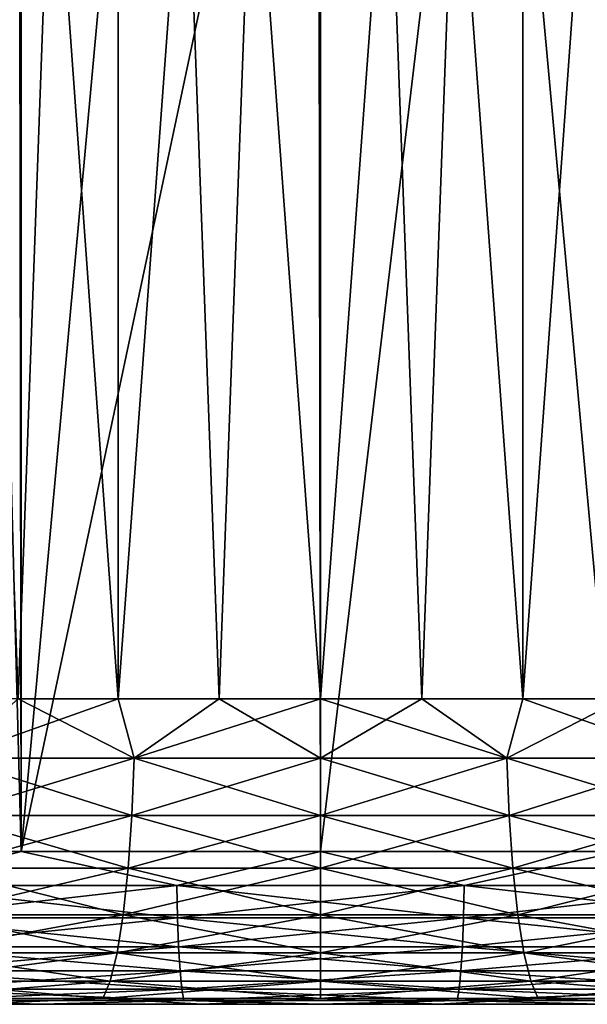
# Model space of a CAD drawing. Extents: x -265 to 265, y 0 to 1307.
# Tile 14 of 256: x -251.97 to -248.26, y 0 to 6.44. Entities that reach past the tile are written whole.
import ezdxf

# ---------------------------------------------------------------- set-up
doc = ezdxf.new("R2010")
doc.units = 0
doc.header["$LTSCALE"] = 81.481481
for name, color, linetype in [('108', 7, 'CONTINUOUS'), ('109', 7, 'CONTINUOUS'), ('110', 7, 'CONTINUOUS'), ('111', 7, 'CONTINUOUS'), ('81', 7, 'CONTINUOUS'), ('83', 7, 'CONTINUOUS'), ('84', 7, 'CONTINUOUS'), ('85', 7, 'CONTINUOUS'), ('86', 7, 'CONTINUOUS')]:
    doc.layers.add(name, color=color, linetype=linetype)

msp = doc.modelspace()

# ---------------------------------------------------------------- linework, layer by layer
at = {"layer": '108', "color": 7, "linetype": 'CONTINUOUS'}
for points in [[(-252.6201, 20, 8.9233), (-251.3235, 20, 9.2053), (-252.6201, 2, 8.9233), (-252.6201, 20, 8.9233)], [(-252.6201, 2, 8.9233), (-251.3235, 20, 9.2053), (-251.9769, 2, 9.0875), (-252.6201, 2, 8.9233)], [(-251.9769, 2, 9.0875), (-251.3235, 20, 9.2053), (-251.3235, 2, 9.2053), (-251.9769, 2, 9.0875)], [(-251.3235, 20, 9.2053), (-250, 20, 9.3), (-251.3235, 2, 9.2053), (-251.3235, 20, 9.2053)], [(-251.3235, 2, 9.2053), (-250, 20, 9.3), (-250.6635, 2, 9.2763), (-251.3235, 2, 9.2053)], [(-250.6635, 2, 9.2763), (-250, 20, 9.3), (-250, 2, 9.3), (-250.6635, 2, 9.2763)], [(-250, 20, 9.3), (-248.6765, 20, 9.2053), (-250, 2, 9.3), (-250, 20, 9.3)], [(-250, 2, 9.3), (-248.6765, 20, 9.2053), (-249.3365, 2, 9.2763), (-250, 2, 9.3)], [(-249.3365, 2, 9.2763), (-248.6765, 20, 9.2053), (-248.6765, 2, 9.2053), (-249.3365, 2, 9.2763)], [(-248.6765, 20, 9.2053), (-247.3799, 20, 8.9233), (-248.6765, 2, 9.2053), (-248.6765, 20, 9.2053)], [(-248.6765, 2, 9.2053), (-247.3799, 20, 8.9233), (-248.0231, 2, 9.0875), (-248.6765, 2, 9.2053)]]:
    msp.add_3dface(points, dxfattribs=at)
at = {"layer": '109', "color": 7, "linetype": 'CONTINUOUS'}
for points in [[(-251.3235, 20, -9.2053), (-252.6201, 20, -8.9233), (-251.3235, 2, -9.2053), (-251.3235, 20, -9.2053)], [(-251.3235, 2, -9.2053), (-252.6201, 20, -8.9233), (-251.9769, 2, -9.0875), (-251.3235, 2, -9.2053)], [(-250, 20, -9.3), (-251.3235, 20, -9.2053), (-250, 2, -9.3), (-250, 20, -9.3)], [(-250, 2, -9.3), (-251.3235, 20, -9.2053), (-250.6635, 2, -9.2763), (-250, 2, -9.3)], [(-250.6635, 2, -9.2763), (-251.3235, 20, -9.2053), (-251.3235, 2, -9.2053), (-250.6635, 2, -9.2763)], [(-248.6765, 20, -9.2053), (-250, 20, -9.3), (-248.6765, 2, -9.2053), (-248.6765, 20, -9.2053)], [(-248.6765, 2, -9.2053), (-250, 20, -9.3), (-249.3365, 2, -9.2763), (-248.6765, 2, -9.2053)], [(-249.3365, 2, -9.2763), (-250, 20, -9.3), (-250, 2, -9.3), (-249.3365, 2, -9.2763)], [(-247.3799, 20, -8.9233), (-248.6765, 20, -9.2053), (-247.3799, 2, -8.9233), (-247.3799, 20, -8.9233)], [(-247.3799, 2, -8.9233), (-248.6765, 20, -9.2053), (-248.0231, 2, -9.0875), (-247.3799, 2, -8.9233)], [(-248.0231, 2, -9.0875), (-248.6765, 20, -9.2053), (-248.6765, 2, -9.2053), (-248.0231, 2, -9.0875)]]:
    msp.add_3dface(points, dxfattribs=at)
at = {"layer": '110', "color": 7, "linetype": 'CONTINUOUS'}
for points in [[(-251.9769, 2, -9.0875), (-252.4168, 1.6121, -9.0198), (-251.2188, 1.6121, -9.2581), (-251.9769, 2, -9.0875)], [(-251.3235, 2, -9.2053), (-251.9769, 2, -9.0875), (-251.2188, 1.6121, -9.2581), (-251.3235, 2, -9.2053)], [(-250.6635, 2, -9.2763), (-251.3235, 2, -9.2053), (-251.2188, 1.6121, -9.2581), (-250.6635, 2, -9.2763)], [(-250.6635, 2, -9.2763), (-251.2188, 1.6121, -9.2581), (-250, 1.6121, -9.338), (-250.6635, 2, -9.2763)], [(-250, 2, -9.3), (-250.6635, 2, -9.2763), (-250, 1.6121, -9.338), (-250, 2, -9.3)], [(-249.3365, 2, -9.2763), (-250, 2, -9.3), (-248.7812, 1.6121, -9.2581), (-249.3365, 2, -9.2763)], [(-250, 2, -9.3), (-250, 1.6121, -9.338), (-248.7812, 1.6121, -9.2581), (-250, 2, -9.3)], [(-248.6765, 2, -9.2053), (-249.3365, 2, -9.2763), (-248.7812, 1.6121, -9.2581), (-248.6765, 2, -9.2053)], [(-248.6765, 2, -9.2053), (-248.7812, 1.6121, -9.2581), (-247.5832, 1.6121, -9.0198), (-248.6765, 2, -9.2053)], [(-248.0231, 2, -9.0875), (-248.6765, 2, -9.2053), (-247.5832, 1.6121, -9.0198), (-248.0231, 2, -9.0875)], [(-252.4462, 1.2364, -9.1294), (-251.2337, 1.2364, -9.3706), (-252.4168, 1.6121, -9.0198), (-252.4462, 1.2364, -9.1294)], [(-252.4168, 1.6121, -9.0198), (-251.2337, 1.2364, -9.3706), (-251.2188, 1.6121, -9.2581), (-252.4168, 1.6121, -9.0198)], [(-251.2337, 1.2364, -9.3706), (-250, 1.2364, -9.4515), (-251.2188, 1.6121, -9.2581), (-251.2337, 1.2364, -9.3706)], [(-251.2188, 1.6121, -9.2581), (-250, 1.2364, -9.4515), (-250, 1.6121, -9.338), (-251.2188, 1.6121, -9.2581)], [(-250, 1.2364, -9.4515), (-248.7663, 1.2364, -9.3706), (-250, 1.6121, -9.338), (-250, 1.2364, -9.4515)], [(-250, 1.6121, -9.338), (-248.7663, 1.2364, -9.3706), (-248.7812, 1.6121, -9.2581), (-250, 1.6121, -9.338)], [(-248.7663, 1.2364, -9.3706), (-247.5538, 1.2364, -9.1294), (-248.7812, 1.6121, -9.2581), (-248.7663, 1.2364, -9.3706)], [(-248.7812, 1.6121, -9.2581), (-247.5538, 1.2364, -9.1294), (-247.5832, 1.6121, -9.0198), (-248.7812, 1.6121, -9.2581)], [(-252.494, 0.8902, -9.3078), (-251.2578, 0.8902, -9.5537), (-252.4462, 1.2364, -9.1294), (-252.494, 0.8902, -9.3078)], [(-252.4462, 1.2364, -9.1294), (-251.2578, 0.8902, -9.5537), (-251.2337, 1.2364, -9.3706), (-252.4462, 1.2364, -9.1294)], [(-251.2578, 0.8902, -9.5537), (-250, 0.8902, -9.6362), (-251.2337, 1.2364, -9.3706), (-251.2578, 0.8902, -9.5537)], [(-251.2337, 1.2364, -9.3706), (-250, 0.8902, -9.6362), (-250, 1.2364, -9.4515), (-251.2337, 1.2364, -9.3706)], [(-250, 0.8902, -9.6362), (-248.7422, 0.8902, -9.5537), (-250, 1.2364, -9.4515), (-250, 0.8902, -9.6362)], [(-250, 1.2364, -9.4515), (-248.7422, 0.8902, -9.5537), (-248.7663, 1.2364, -9.3706), (-250, 1.2364, -9.4515)], [(-248.7422, 0.8902, -9.5537), (-247.506, 0.8902, -9.3078), (-248.7663, 1.2364, -9.3706), (-248.7422, 0.8902, -9.5537)], [(-248.7663, 1.2364, -9.3706), (-247.506, 0.8902, -9.3078), (-247.5538, 1.2364, -9.1294), (-248.7663, 1.2364, -9.3706)], [(-252.5584, 0.5866, -9.5481), (-251.2902, 0.5866, -9.8004), (-252.494, 0.8902, -9.3078), (-252.5584, 0.5866, -9.5481)], [(-252.494, 0.8902, -9.3078), (-251.2902, 0.5866, -9.8004), (-251.2578, 0.8902, -9.5537), (-252.494, 0.8902, -9.3078)], [(-251.2902, 0.5866, -9.8004), (-250, 0.5866, -9.885), (-251.2578, 0.8902, -9.5537), (-251.2902, 0.5866, -9.8004)], [(-251.2578, 0.8902, -9.5537), (-250, 0.5866, -9.885), (-250, 0.8902, -9.6362), (-251.2578, 0.8902, -9.5537)], [(-250, 0.5866, -9.885), (-248.7098, 0.5866, -9.8004), (-250, 0.8902, -9.6362), (-250, 0.5866, -9.885)], [(-250, 0.8902, -9.6362), (-248.7098, 0.5866, -9.8004), (-248.7422, 0.8902, -9.5537), (-250, 0.8902, -9.6362)], [(-248.7098, 0.5866, -9.8004), (-247.4416, 0.5866, -9.5481), (-248.7422, 0.8902, -9.5537), (-248.7098, 0.5866, -9.8004)], [(-248.7422, 0.8902, -9.5537), (-247.4416, 0.5866, -9.5481), (-247.506, 0.8902, -9.3078), (-248.7422, 0.8902, -9.5537)], [(-252.6369, 0.3375, -9.8411), (-251.3298, 0.3375, -10.101), (-252.5584, 0.5866, -9.5481), (-252.6369, 0.3375, -9.8411)], [(-252.5584, 0.5866, -9.5481), (-251.3298, 0.3375, -10.101), (-251.2902, 0.5866, -9.8004), (-252.5584, 0.5866, -9.5481)], [(-251.3298, 0.3375, -10.101), (-250, 0.3375, -10.1882), (-251.2902, 0.5866, -9.8004), (-251.3298, 0.3375, -10.101)], [(-251.2902, 0.5866, -9.8004), (-250, 0.3375, -10.1882), (-250, 0.5866, -9.885), (-251.2902, 0.5866, -9.8004)], [(-250, 0.3375, -10.1882), (-248.6702, 0.3375, -10.101), (-250, 0.5866, -9.885), (-250, 0.3375, -10.1882)], [(-250, 0.5866, -9.885), (-248.6702, 0.3375, -10.101), (-248.7098, 0.5866, -9.8004), (-250, 0.5866, -9.885)], [(-248.6702, 0.3375, -10.101), (-247.3631, 0.3375, -9.8411), (-248.7098, 0.5866, -9.8004), (-248.6702, 0.3375, -10.101)], [(-248.7098, 0.5866, -9.8004), (-247.3631, 0.3375, -9.8411), (-247.4416, 0.5866, -9.5481), (-248.7098, 0.5866, -9.8004)], [(-252.7265, 0.1524, -10.1753), (-251.375, 0.1524, -10.4441), (-252.6369, 0.3375, -9.8411), (-252.7265, 0.1524, -10.1753)], [(-252.6369, 0.3375, -9.8411), (-251.375, 0.1524, -10.4441), (-251.3298, 0.3375, -10.101), (-252.6369, 0.3375, -9.8411)], [(-251.375, 0.1524, -10.4441), (-250, 0.1524, -10.5343), (-251.3298, 0.3375, -10.101), (-251.375, 0.1524, -10.4441)], [(-251.3298, 0.3375, -10.101), (-250, 0.1524, -10.5343), (-250, 0.3375, -10.1882), (-251.3298, 0.3375, -10.101)], [(-250, 0.1524, -10.5343), (-248.625, 0.1524, -10.4441), (-250, 0.3375, -10.1882), (-250, 0.1524, -10.5343)], [(-250, 0.3375, -10.1882), (-248.625, 0.1524, -10.4441), (-248.6702, 0.3375, -10.101), (-250, 0.3375, -10.1882)], [(-248.625, 0.1524, -10.4441), (-247.2735, 0.1524, -10.1753), (-248.6702, 0.3375, -10.101), (-248.625, 0.1524, -10.4441)], [(-248.6702, 0.3375, -10.101), (-247.2735, 0.1524, -10.1753), (-247.3631, 0.3375, -9.8411), (-248.6702, 0.3375, -10.101)], [(-252.8237, 0.0384, -10.5381), (-251.424, 0.0384, -10.8165), (-252.7265, 0.1524, -10.1753), (-252.8237, 0.0384, -10.5381)], [(-252.7265, 0.1524, -10.1753), (-251.424, 0.0384, -10.8165), (-251.375, 0.1524, -10.4441), (-252.7265, 0.1524, -10.1753)], [(-251.424, 0.0384, -10.8165), (-250, 0.0384, -10.9098), (-251.375, 0.1524, -10.4441), (-251.424, 0.0384, -10.8165)], [(-251.375, 0.1524, -10.4441), (-250, 0.0384, -10.9098), (-250, 0.1524, -10.5343), (-251.375, 0.1524, -10.4441)], [(-250, 0.0384, -10.9098), (-248.576, 0.0384, -10.8165), (-250, 0.1524, -10.5343), (-250, 0.0384, -10.9098)], [(-250, 0.1524, -10.5343), (-248.576, 0.0384, -10.8165), (-248.625, 0.1524, -10.4441), (-250, 0.1524, -10.5343)], [(-248.576, 0.0384, -10.8165), (-247.1763, 0.0384, -10.5381), (-248.625, 0.1524, -10.4441), (-248.576, 0.0384, -10.8165)], [(-248.625, 0.1524, -10.4441), (-247.1763, 0.0384, -10.5381), (-247.2735, 0.1524, -10.1753), (-248.625, 0.1524, -10.4441)], [(-252.8237, 0.0384, -10.5381), (-252.2991, 0, -11.0636), (-251.424, 0.0384, -10.8165), (-252.8237, 0.0384, -10.5381)], [(-252.2991, 0, -11.0636), (-250.7711, 0, -11.2737), (-251.424, 0.0384, -10.8165), (-252.2991, 0, -11.0636)], [(-251.424, 0.0384, -10.8165), (-250.7711, 0, -11.2737), (-250, 0.0384, -10.9098), (-251.424, 0.0384, -10.8165)], [(-250.7711, 0, -11.2737), (-249.2289, 0, -11.2737), (-250, 0.0384, -10.9098), (-250.7711, 0, -11.2737)], [(-250, 0.0384, -10.9098), (-249.2289, 0, -11.2737), (-248.576, 0.0384, -10.8165), (-250, 0.0384, -10.9098)], [(-249.2289, 0, -11.2737), (-247.7009, 0, -11.0636), (-248.576, 0.0384, -10.8165), (-249.2289, 0, -11.2737)], [(-248.576, 0.0384, -10.8165), (-247.7009, 0, -11.0636), (-247.1763, 0.0384, -10.5381), (-248.576, 0.0384, -10.8165)]]:
    msp.add_3dface(points, dxfattribs=at)
at = {"layer": '111', "color": 7, "linetype": 'CONTINUOUS'}
for points in [[(-251.9769, 2, 9.0875), (-251.3235, 2, 9.2053), (-252.4168, 1.6121, 9.0198), (-251.9769, 2, 9.0875)], [(-251.3235, 2, 9.2053), (-251.2188, 1.6121, 9.2581), (-252.4168, 1.6121, 9.0198), (-251.3235, 2, 9.2053)], [(-251.3235, 2, 9.2053), (-250.6635, 2, 9.2763), (-251.2188, 1.6121, 9.2581), (-251.3235, 2, 9.2053)], [(-250.6635, 2, 9.2763), (-250, 2, 9.3), (-251.2188, 1.6121, 9.2581), (-250.6635, 2, 9.2763)], [(-250, 2, 9.3), (-250, 1.6121, 9.338), (-251.2188, 1.6121, 9.2581), (-250, 2, 9.3)], [(-250, 2, 9.3), (-249.3365, 2, 9.2763), (-250, 1.6121, 9.338), (-250, 2, 9.3)], [(-249.3365, 2, 9.2763), (-248.7812, 1.6121, 9.2581), (-250, 1.6121, 9.338), (-249.3365, 2, 9.2763)], [(-249.3365, 2, 9.2763), (-248.6765, 2, 9.2053), (-248.7812, 1.6121, 9.2581), (-249.3365, 2, 9.2763)], [(-248.6765, 2, 9.2053), (-248.0231, 2, 9.0875), (-248.7812, 1.6121, 9.2581), (-248.6765, 2, 9.2053)], [(-248.0231, 2, 9.0875), (-247.5832, 1.6121, 9.0198), (-248.7812, 1.6121, 9.2581), (-248.0231, 2, 9.0875)], [(-251.2337, 1.2364, 9.3706), (-252.4462, 1.2364, 9.1294), (-251.2188, 1.6121, 9.2581), (-251.2337, 1.2364, 9.3706)], [(-251.2188, 1.6121, 9.2581), (-252.4462, 1.2364, 9.1294), (-252.4168, 1.6121, 9.0198), (-251.2188, 1.6121, 9.2581)], [(-250, 1.2364, 9.4515), (-251.2337, 1.2364, 9.3706), (-250, 1.6121, 9.338), (-250, 1.2364, 9.4515)], [(-250, 1.6121, 9.338), (-251.2337, 1.2364, 9.3706), (-251.2188, 1.6121, 9.2581), (-250, 1.6121, 9.338)], [(-248.7663, 1.2364, 9.3706), (-250, 1.2364, 9.4515), (-248.7812, 1.6121, 9.2581), (-248.7663, 1.2364, 9.3706)], [(-248.7812, 1.6121, 9.2581), (-250, 1.2364, 9.4515), (-250, 1.6121, 9.338), (-248.7812, 1.6121, 9.2581)], [(-247.5832, 1.6121, 9.0198), (-248.7663, 1.2364, 9.3706), (-248.7812, 1.6121, 9.2581), (-247.5832, 1.6121, 9.0198)], [(-247.5538, 1.2364, 9.1294), (-248.7663, 1.2364, 9.3706), (-247.5832, 1.6121, 9.0198), (-247.5538, 1.2364, 9.1294)], [(-251.2578, 0.8902, 9.5537), (-252.494, 0.8902, 9.3078), (-251.2337, 1.2364, 9.3706), (-251.2578, 0.8902, 9.5537)], [(-251.2337, 1.2364, 9.3706), (-252.494, 0.8902, 9.3078), (-252.4462, 1.2364, 9.1294), (-251.2337, 1.2364, 9.3706)], [(-250, 0.8902, 9.6362), (-251.2578, 0.8902, 9.5537), (-250, 1.2364, 9.4515), (-250, 0.8902, 9.6362)], [(-250, 1.2364, 9.4515), (-251.2578, 0.8902, 9.5537), (-251.2337, 1.2364, 9.3706), (-250, 1.2364, 9.4515)], [(-248.7422, 0.8902, 9.5537), (-250, 0.8902, 9.6362), (-248.7663, 1.2364, 9.3706), (-248.7422, 0.8902, 9.5537)], [(-248.7663, 1.2364, 9.3706), (-250, 0.8902, 9.6362), (-250, 1.2364, 9.4515), (-248.7663, 1.2364, 9.3706)], [(-247.5538, 1.2364, 9.1294), (-248.7422, 0.8902, 9.5537), (-248.7663, 1.2364, 9.3706), (-247.5538, 1.2364, 9.1294)], [(-247.506, 0.8902, 9.3078), (-248.7422, 0.8902, 9.5537), (-247.5538, 1.2364, 9.1294), (-247.506, 0.8902, 9.3078)], [(-251.2902, 0.5866, 9.8004), (-252.5584, 0.5866, 9.5481), (-251.2578, 0.8902, 9.5537), (-251.2902, 0.5866, 9.8004)], [(-251.2578, 0.8902, 9.5537), (-252.5584, 0.5866, 9.5481), (-252.494, 0.8902, 9.3078), (-251.2578, 0.8902, 9.5537)], [(-250, 0.5866, 9.885), (-251.2902, 0.5866, 9.8004), (-250, 0.8902, 9.6362), (-250, 0.5866, 9.885)], [(-250, 0.8902, 9.6362), (-251.2902, 0.5866, 9.8004), (-251.2578, 0.8902, 9.5537), (-250, 0.8902, 9.6362)], [(-248.7098, 0.5866, 9.8004), (-250, 0.5866, 9.885), (-248.7422, 0.8902, 9.5537), (-248.7098, 0.5866, 9.8004)], [(-248.7422, 0.8902, 9.5537), (-250, 0.5866, 9.885), (-250, 0.8902, 9.6362), (-248.7422, 0.8902, 9.5537)], [(-247.506, 0.8902, 9.3078), (-248.7098, 0.5866, 9.8004), (-248.7422, 0.8902, 9.5537), (-247.506, 0.8902, 9.3078)], [(-247.4416, 0.5866, 9.5481), (-248.7098, 0.5866, 9.8004), (-247.506, 0.8902, 9.3078), (-247.4416, 0.5866, 9.5481)], [(-251.3298, 0.3375, 10.101), (-252.6369, 0.3375, 9.8411), (-251.2902, 0.5866, 9.8004), (-251.3298, 0.3375, 10.101)], [(-251.2902, 0.5866, 9.8004), (-252.6369, 0.3375, 9.8411), (-252.5584, 0.5866, 9.5481), (-251.2902, 0.5866, 9.8004)], [(-250, 0.3375, 10.1882), (-251.3298, 0.3375, 10.101), (-250, 0.5866, 9.885), (-250, 0.3375, 10.1882)], [(-250, 0.5866, 9.885), (-251.3298, 0.3375, 10.101), (-251.2902, 0.5866, 9.8004), (-250, 0.5866, 9.885)], [(-248.6702, 0.3375, 10.101), (-250, 0.3375, 10.1882), (-248.7098, 0.5866, 9.8004), (-248.6702, 0.3375, 10.101)], [(-248.7098, 0.5866, 9.8004), (-250, 0.3375, 10.1882), (-250, 0.5866, 9.885), (-248.7098, 0.5866, 9.8004)], [(-247.4416, 0.5866, 9.5481), (-248.6702, 0.3375, 10.101), (-248.7098, 0.5866, 9.8004), (-247.4416, 0.5866, 9.5481)], [(-247.3631, 0.3375, 9.8411), (-248.6702, 0.3375, 10.101), (-247.4416, 0.5866, 9.5481), (-247.3631, 0.3375, 9.8411)], [(-251.375, 0.1524, 10.4441), (-252.7265, 0.1524, 10.1753), (-251.3298, 0.3375, 10.101), (-251.375, 0.1524, 10.4441)], [(-251.3298, 0.3375, 10.101), (-252.7265, 0.1524, 10.1753), (-252.6369, 0.3375, 9.8411), (-251.3298, 0.3375, 10.101)], [(-250, 0.1524, 10.5343), (-251.375, 0.1524, 10.4441), (-250, 0.3375, 10.1882), (-250, 0.1524, 10.5343)], [(-250, 0.3375, 10.1882), (-251.375, 0.1524, 10.4441), (-251.3298, 0.3375, 10.101), (-250, 0.3375, 10.1882)], [(-248.625, 0.1524, 10.4441), (-250, 0.1524, 10.5343), (-248.6702, 0.3375, 10.101), (-248.625, 0.1524, 10.4441)], [(-248.6702, 0.3375, 10.101), (-250, 0.1524, 10.5343), (-250, 0.3375, 10.1882), (-248.6702, 0.3375, 10.101)], [(-247.3631, 0.3375, 9.8411), (-248.625, 0.1524, 10.4441), (-248.6702, 0.3375, 10.101), (-247.3631, 0.3375, 9.8411)], [(-247.2735, 0.1524, 10.1753), (-248.625, 0.1524, 10.4441), (-247.3631, 0.3375, 9.8411), (-247.2735, 0.1524, 10.1753)], [(-251.424, 0.0384, 10.8165), (-252.8237, 0.0384, 10.5381), (-251.375, 0.1524, 10.4441), (-251.424, 0.0384, 10.8165)], [(-251.375, 0.1524, 10.4441), (-252.8237, 0.0384, 10.5381), (-252.7265, 0.1524, 10.1753), (-251.375, 0.1524, 10.4441)], [(-250, 0.0384, 10.9098), (-251.424, 0.0384, 10.8165), (-250, 0.1524, 10.5343), (-250, 0.0384, 10.9098)], [(-250, 0.1524, 10.5343), (-251.424, 0.0384, 10.8165), (-251.375, 0.1524, 10.4441), (-250, 0.1524, 10.5343)], [(-248.576, 0.0384, 10.8165), (-250, 0.0384, 10.9098), (-248.625, 0.1524, 10.4441), (-248.576, 0.0384, 10.8165)], [(-248.625, 0.1524, 10.4441), (-250, 0.0384, 10.9098), (-250, 0.1524, 10.5343), (-248.625, 0.1524, 10.4441)], [(-247.2735, 0.1524, 10.1753), (-248.576, 0.0384, 10.8165), (-248.625, 0.1524, 10.4441), (-247.2735, 0.1524, 10.1753)], [(-247.1763, 0.0384, 10.5381), (-248.576, 0.0384, 10.8165), (-247.2735, 0.1524, 10.1753), (-247.1763, 0.0384, 10.5381)], [(-251.424, 0.0384, 10.8165), (-252.2991, 0, 11.0636), (-252.8237, 0.0384, 10.5381), (-251.424, 0.0384, 10.8165)], [(-250.7711, 0, 11.2737), (-252.2991, 0, 11.0636), (-251.424, 0.0384, 10.8165), (-250.7711, 0, 11.2737)], [(-250, 0.0384, 10.9098), (-250.7711, 0, 11.2737), (-251.424, 0.0384, 10.8165), (-250, 0.0384, 10.9098)], [(-249.2289, 0, 11.2737), (-250.7711, 0, 11.2737), (-250, 0.0384, 10.9098), (-249.2289, 0, 11.2737)], [(-248.576, 0.0384, 10.8165), (-249.2289, 0, 11.2737), (-250, 0.0384, 10.9098), (-248.576, 0.0384, 10.8165)], [(-247.7009, 0, 11.0636), (-249.2289, 0, 11.2737), (-248.576, 0.0384, 10.8165), (-247.7009, 0, 11.0636)], [(-247.1763, 0.0384, 10.5381), (-247.7009, 0, 11.0636), (-248.576, 0.0384, 10.8165), (-247.1763, 0.0384, 10.5381)]]:
    msp.add_3dface(points, dxfattribs=at)
at = {"layer": '81', "color": 7, "linetype": 'CONTINUOUS'}
for points in [[(-251.8274, 0, 13.8802), (-253.6235, 0, 13.523), (-252.2991, 0, 11.0636), (-251.8274, 0, 13.8802)], [(-253.6235, 0, -13.523), (-251.8274, 0, -13.8802), (-252.2991, 0, -11.0636), (-253.6235, 0, -13.523)], [(-250.7711, 0, 11.2737), (-251.8274, 0, 13.8802), (-252.2991, 0, 11.0636), (-250.7711, 0, 11.2737)], [(-252.2991, 0, -11.0636), (-251.8274, 0, -13.8802), (-250.7711, 0, -11.2737), (-252.2991, 0, -11.0636)], [(-250, 0, 14), (-251.8274, 0, 13.8802), (-250.7711, 0, 11.2737), (-250, 0, 14)], [(-251.8274, 0, -13.8802), (-250, 0, -14), (-250.7711, 0, -11.2737), (-251.8274, 0, -13.8802)], [(-249.2289, 0, 11.2737), (-250, 0, 14), (-250.7711, 0, 11.2737), (-249.2289, 0, 11.2737)], [(-250.7711, 0, -11.2737), (-250, 0, -14), (-249.2289, 0, -11.2737), (-250.7711, 0, -11.2737)], [(-248.1726, 0, 13.8802), (-250, 0, 14), (-249.2289, 0, 11.2737), (-248.1726, 0, 13.8802)], [(-250, 0, -14), (-248.1726, 0, -13.8802), (-249.2289, 0, -11.2737), (-250, 0, -14)], [(-247.7009, 0, 11.0636), (-248.1726, 0, 13.8802), (-249.2289, 0, 11.2737), (-247.7009, 0, 11.0636)], [(-249.2289, 0, -11.2737), (-248.1726, 0, -13.8802), (-247.7009, 0, -11.0636), (-249.2289, 0, -11.2737)]]:
    msp.add_3dface(points, dxfattribs=at)
at = {"layer": '83', "color": 7, "linetype": 'CONTINUOUS'}
for points in [[(-253.8823, 1, 14.4889), (-251.9579, 1, 14.8717), (-253.8823, 1299, 14.4889), (-253.8823, 1, 14.4889)], [(-253.8823, 1299, 14.4889), (-251.9579, 1, 14.8717), (-251.9579, 1299, 14.8717), (-253.8823, 1299, 14.4889)], [(-251.9579, 1, 14.8717), (-250, 1, 15), (-251.9579, 1299, 14.8717), (-251.9579, 1, 14.8717)], [(-251.9579, 1299, 14.8717), (-250, 1, 15), (-250, 1299, 15), (-251.9579, 1299, 14.8717)], [(-250, 1, 15), (-248.0421, 1, 14.8717), (-250, 1299, 15), (-250, 1, 15)], [(-250, 1299, 15), (-248.0421, 1, 14.8717), (-248.0421, 1299, 14.8717), (-250, 1299, 15)]]:
    msp.add_3dface(points, dxfattribs=at)
at = {"layer": '84', "color": 7, "linetype": 'CONTINUOUS'}
for points in [[(-251.9579, 1, -14.8717), (-253.8823, 1, -14.4889), (-252.2139, 10.5047, -14.8357), (-251.9579, 1, -14.8717)], [(-251.108, 10.3132, -14.959), (-251.9579, 1, -14.8717), (-252.2139, 10.5047, -14.8357), (-251.108, 10.3132, -14.959)], [(-247.7861, 10.5047, -14.8357), (-248.0421, 1, -14.8717), (-248.892, 10.3132, -14.959), (-247.7861, 10.5047, -14.8357)], [(-250, 10.25, -15), (-251.9579, 1, -14.8717), (-251.108, 10.3132, -14.959), (-250, 10.25, -15)], [(-248.0421, 1, -14.8717), (-250, 1, -15), (-248.892, 10.3132, -14.959), (-248.0421, 1, -14.8717)], [(-250, 1, -15), (-250, 10.25, -15), (-248.892, 10.3132, -14.959), (-250, 1, -15)], [(-250, 1, -15), (-251.9579, 1, -14.8717), (-250, 10.25, -15), (-250, 1, -15)]]:
    msp.add_3dface(points, dxfattribs=at)
at = {"layer": '85', "color": 7, "linetype": 'CONTINUOUS'}
for points in [[(-251.9579, 1, 14.8717), (-253.8823, 1, 14.4889), (-252.8061, 0.7786, 14.7099), (-251.9579, 1, 14.8717)], [(-251.9579, 1, 14.8717), (-252.8061, 0.7786, 14.7099), (-250.9403, 0.7786, 14.9456), (-251.9579, 1, 14.8717)], [(-250, 1, 15), (-251.9579, 1, 14.8717), (-250.9403, 0.7786, 14.9456), (-250, 1, 15)], [(-250, 1, 15), (-250.9403, 0.7786, 14.9456), (-249.0597, 0.7786, 14.9456), (-250, 1, 15)], [(-248.0421, 1, 14.8717), (-250, 1, 15), (-249.0597, 0.7786, 14.9456), (-248.0421, 1, 14.8717)], [(-248.0421, 1, 14.8717), (-249.0597, 0.7786, 14.9456), (-247.1939, 0.7786, 14.7099), (-248.0421, 1, 14.8717)], [(-252.7922, 0.5669, 14.6374), (-250.9357, 0.5669, 14.872), (-252.8061, 0.7786, 14.7099), (-252.7922, 0.5669, 14.6374)], [(-252.8061, 0.7786, 14.7099), (-250.9357, 0.5669, 14.872), (-250.9403, 0.7786, 14.9456), (-252.8061, 0.7786, 14.7099)], [(-250.9357, 0.5669, 14.872), (-249.0643, 0.5669, 14.872), (-250.9403, 0.7786, 14.9456), (-250.9357, 0.5669, 14.872)], [(-250.9403, 0.7786, 14.9456), (-249.0643, 0.5669, 14.872), (-249.0597, 0.7786, 14.9456), (-250.9403, 0.7786, 14.9456)], [(-249.0643, 0.5669, 14.872), (-247.2078, 0.5669, 14.6374), (-249.0597, 0.7786, 14.9456), (-249.0643, 0.5669, 14.872)], [(-249.0597, 0.7786, 14.9456), (-247.2078, 0.5669, 14.6374), (-247.1939, 0.7786, 14.7099), (-249.0597, 0.7786, 14.9456)], [(-252.7699, 0.377, 14.5204), (-250.9282, 0.377, 14.7531), (-252.7922, 0.5669, 14.6374), (-252.7699, 0.377, 14.5204)], [(-252.7922, 0.5669, 14.6374), (-250.9282, 0.377, 14.7531), (-250.9357, 0.5669, 14.872), (-252.7922, 0.5669, 14.6374)], [(-250.9282, 0.377, 14.7531), (-249.0718, 0.377, 14.7531), (-250.9357, 0.5669, 14.872), (-250.9282, 0.377, 14.7531)], [(-250.9357, 0.5669, 14.872), (-249.0718, 0.377, 14.7531), (-249.0643, 0.5669, 14.872), (-250.9357, 0.5669, 14.872)], [(-249.0718, 0.377, 14.7531), (-247.2301, 0.377, 14.5204), (-249.0643, 0.5669, 14.872), (-249.0718, 0.377, 14.7531)], [(-249.0643, 0.5669, 14.872), (-247.2301, 0.377, 14.5204), (-247.2078, 0.5669, 14.6374), (-249.0643, 0.5669, 14.872)], [(-252.7402, 0.2184, 14.3648), (-250.9182, 0.2184, 14.595), (-252.7699, 0.377, 14.5204), (-252.7402, 0.2184, 14.3648)], [(-252.7699, 0.377, 14.5204), (-250.9182, 0.2184, 14.595), (-250.9282, 0.377, 14.7531), (-252.7699, 0.377, 14.5204)], [(-250.9182, 0.2184, 14.595), (-249.0818, 0.2184, 14.595), (-250.9282, 0.377, 14.7531), (-250.9182, 0.2184, 14.595)], [(-250.9282, 0.377, 14.7531), (-249.0818, 0.2184, 14.595), (-249.0718, 0.377, 14.7531), (-250.9282, 0.377, 14.7531)], [(-249.0818, 0.2184, 14.595), (-247.2598, 0.2184, 14.3648), (-249.0718, 0.377, 14.7531), (-249.0818, 0.2184, 14.595)], [(-249.0718, 0.377, 14.7531), (-247.2598, 0.2184, 14.3648), (-247.2301, 0.377, 14.5204), (-249.0718, 0.377, 14.7531)], [(-252.7047, 0.0991, 14.1784), (-250.9063, 0.0991, 14.4056), (-252.7402, 0.2184, 14.3648), (-252.7047, 0.0991, 14.1784)], [(-252.7402, 0.2184, 14.3648), (-250.9063, 0.0991, 14.4056), (-250.9182, 0.2184, 14.595), (-252.7402, 0.2184, 14.3648)], [(-250.9063, 0.0991, 14.4056), (-249.0937, 0.0991, 14.4056), (-250.9182, 0.2184, 14.595), (-250.9063, 0.0991, 14.4056)], [(-250.9182, 0.2184, 14.595), (-249.0937, 0.0991, 14.4056), (-249.0818, 0.2184, 14.595), (-250.9182, 0.2184, 14.595)], [(-249.0937, 0.0991, 14.4056), (-247.2953, 0.0991, 14.1784), (-249.0818, 0.2184, 14.595), (-249.0937, 0.0991, 14.4056)], [(-249.0818, 0.2184, 14.595), (-247.2953, 0.0991, 14.1784), (-247.2598, 0.2184, 14.3648), (-249.0818, 0.2184, 14.595)], [(-252.665, 0.0251, 13.9706), (-250.893, 0.0251, 14.1945), (-252.7047, 0.0991, 14.1784), (-252.665, 0.0251, 13.9706)], [(-252.7047, 0.0991, 14.1784), (-250.893, 0.0251, 14.1945), (-250.9063, 0.0991, 14.4056), (-252.7047, 0.0991, 14.1784)], [(-250.893, 0.0251, 14.1945), (-249.107, 0.0251, 14.1945), (-250.9063, 0.0991, 14.4056), (-250.893, 0.0251, 14.1945)], [(-250.9063, 0.0991, 14.4056), (-249.107, 0.0251, 14.1945), (-249.0937, 0.0991, 14.4056), (-250.9063, 0.0991, 14.4056)], [(-249.107, 0.0251, 14.1945), (-247.335, 0.0251, 13.9706), (-249.0937, 0.0991, 14.4056), (-249.107, 0.0251, 14.1945)], [(-249.0937, 0.0991, 14.4056), (-247.335, 0.0251, 13.9706), (-247.2953, 0.0991, 14.1784), (-249.0937, 0.0991, 14.4056)], [(-253.6235, 0, 13.523), (-251.8274, 0, 13.8802), (-252.665, 0.0251, 13.9706), (-253.6235, 0, 13.523)], [(-252.665, 0.0251, 13.9706), (-251.8274, 0, 13.8802), (-250.893, 0.0251, 14.1945), (-252.665, 0.0251, 13.9706)], [(-251.8274, 0, 13.8802), (-250, 0, 14), (-250.893, 0.0251, 14.1945), (-251.8274, 0, 13.8802)], [(-250.893, 0.0251, 14.1945), (-250, 0, 14), (-249.107, 0.0251, 14.1945), (-250.893, 0.0251, 14.1945)], [(-250, 0, 14), (-248.1726, 0, 13.8802), (-249.107, 0.0251, 14.1945), (-250, 0, 14)], [(-249.107, 0.0251, 14.1945), (-248.1726, 0, 13.8802), (-247.335, 0.0251, 13.9706), (-249.107, 0.0251, 14.1945)]]:
    msp.add_3dface(points, dxfattribs=at)
at = {"layer": '86', "color": 7, "linetype": 'CONTINUOUS'}
for points in [[(-253.8823, 1, -14.4889), (-251.9579, 1, -14.8717), (-252.8061, 0.7786, -14.7099), (-253.8823, 1, -14.4889)], [(-251.9579, 1, -14.8717), (-250.9403, 0.7786, -14.9456), (-252.8061, 0.7786, -14.7099), (-251.9579, 1, -14.8717)], [(-251.9579, 1, -14.8717), (-250, 1, -15), (-250.9403, 0.7786, -14.9456), (-251.9579, 1, -14.8717)], [(-250, 1, -15), (-249.0597, 0.7786, -14.9456), (-250.9403, 0.7786, -14.9456), (-250, 1, -15)], [(-250, 1, -15), (-248.0421, 1, -14.8717), (-249.0597, 0.7786, -14.9456), (-250, 1, -15)], [(-248.0421, 1, -14.8717), (-247.1939, 0.7786, -14.7099), (-249.0597, 0.7786, -14.9456), (-248.0421, 1, -14.8717)], [(-250.9403, 0.7786, -14.9456), (-252.7922, 0.5669, -14.6374), (-252.8061, 0.7786, -14.7099), (-250.9403, 0.7786, -14.9456)], [(-250.9357, 0.5669, -14.872), (-252.7922, 0.5669, -14.6374), (-250.9403, 0.7786, -14.9456), (-250.9357, 0.5669, -14.872)], [(-249.0597, 0.7786, -14.9456), (-250.9357, 0.5669, -14.872), (-250.9403, 0.7786, -14.9456), (-249.0597, 0.7786, -14.9456)], [(-249.0643, 0.5669, -14.872), (-250.9357, 0.5669, -14.872), (-249.0597, 0.7786, -14.9456), (-249.0643, 0.5669, -14.872)], [(-247.2078, 0.5669, -14.6374), (-249.0643, 0.5669, -14.872), (-247.1939, 0.7786, -14.7099), (-247.2078, 0.5669, -14.6374)], [(-247.1939, 0.7786, -14.7099), (-249.0643, 0.5669, -14.872), (-249.0597, 0.7786, -14.9456), (-247.1939, 0.7786, -14.7099)], [(-250.9357, 0.5669, -14.872), (-252.7699, 0.377, -14.5204), (-252.7922, 0.5669, -14.6374), (-250.9357, 0.5669, -14.872)], [(-250.9282, 0.377, -14.7531), (-252.7699, 0.377, -14.5204), (-250.9357, 0.5669, -14.872), (-250.9282, 0.377, -14.7531)], [(-249.0643, 0.5669, -14.872), (-250.9282, 0.377, -14.7531), (-250.9357, 0.5669, -14.872), (-249.0643, 0.5669, -14.872)], [(-249.0718, 0.377, -14.7531), (-250.9282, 0.377, -14.7531), (-249.0643, 0.5669, -14.872), (-249.0718, 0.377, -14.7531)], [(-247.2301, 0.377, -14.5204), (-249.0718, 0.377, -14.7531), (-247.2078, 0.5669, -14.6374), (-247.2301, 0.377, -14.5204)], [(-247.2078, 0.5669, -14.6374), (-249.0718, 0.377, -14.7531), (-249.0643, 0.5669, -14.872), (-247.2078, 0.5669, -14.6374)], [(-250.9282, 0.377, -14.7531), (-252.7402, 0.2184, -14.3648), (-252.7699, 0.377, -14.5204), (-250.9282, 0.377, -14.7531)], [(-250.9182, 0.2184, -14.595), (-252.7402, 0.2184, -14.3648), (-250.9282, 0.377, -14.7531), (-250.9182, 0.2184, -14.595)], [(-249.0718, 0.377, -14.7531), (-250.9182, 0.2184, -14.595), (-250.9282, 0.377, -14.7531), (-249.0718, 0.377, -14.7531)], [(-249.0818, 0.2184, -14.595), (-250.9182, 0.2184, -14.595), (-249.0718, 0.377, -14.7531), (-249.0818, 0.2184, -14.595)], [(-247.2598, 0.2184, -14.3648), (-249.0818, 0.2184, -14.595), (-247.2301, 0.377, -14.5204), (-247.2598, 0.2184, -14.3648)], [(-247.2301, 0.377, -14.5204), (-249.0818, 0.2184, -14.595), (-249.0718, 0.377, -14.7531), (-247.2301, 0.377, -14.5204)], [(-250.9182, 0.2184, -14.595), (-252.7047, 0.0991, -14.1784), (-252.7402, 0.2184, -14.3648), (-250.9182, 0.2184, -14.595)], [(-250.9063, 0.0991, -14.4056), (-252.7047, 0.0991, -14.1784), (-250.9182, 0.2184, -14.595), (-250.9063, 0.0991, -14.4056)], [(-249.0818, 0.2184, -14.595), (-250.9063, 0.0991, -14.4056), (-250.9182, 0.2184, -14.595), (-249.0818, 0.2184, -14.595)], [(-249.0937, 0.0991, -14.4056), (-250.9063, 0.0991, -14.4056), (-249.0818, 0.2184, -14.595), (-249.0937, 0.0991, -14.4056)], [(-247.2953, 0.0991, -14.1784), (-249.0937, 0.0991, -14.4056), (-247.2598, 0.2184, -14.3648), (-247.2953, 0.0991, -14.1784)], [(-247.2598, 0.2184, -14.3648), (-249.0937, 0.0991, -14.4056), (-249.0818, 0.2184, -14.595), (-247.2598, 0.2184, -14.3648)], [(-250.9063, 0.0991, -14.4056), (-252.665, 0.0251, -13.9706), (-252.7047, 0.0991, -14.1784), (-250.9063, 0.0991, -14.4056)], [(-250.893, 0.0251, -14.1945), (-252.665, 0.0251, -13.9706), (-250.9063, 0.0991, -14.4056), (-250.893, 0.0251, -14.1945)], [(-249.0937, 0.0991, -14.4056), (-250.893, 0.0251, -14.1945), (-250.9063, 0.0991, -14.4056), (-249.0937, 0.0991, -14.4056)], [(-249.107, 0.0251, -14.1945), (-250.893, 0.0251, -14.1945), (-249.0937, 0.0991, -14.4056), (-249.107, 0.0251, -14.1945)], [(-247.335, 0.0251, -13.9706), (-249.107, 0.0251, -14.1945), (-247.2953, 0.0991, -14.1784), (-247.335, 0.0251, -13.9706)], [(-247.2953, 0.0991, -14.1784), (-249.107, 0.0251, -14.1945), (-249.0937, 0.0991, -14.4056), (-247.2953, 0.0991, -14.1784)], [(-251.8274, 0, -13.8802), (-253.6235, 0, -13.523), (-252.665, 0.0251, -13.9706), (-251.8274, 0, -13.8802)], [(-250.893, 0.0251, -14.1945), (-251.8274, 0, -13.8802), (-252.665, 0.0251, -13.9706), (-250.893, 0.0251, -14.1945)], [(-250, 0, -14), (-251.8274, 0, -13.8802), (-250.893, 0.0251, -14.1945), (-250, 0, -14)], [(-249.107, 0.0251, -14.1945), (-250, 0, -14), (-250.893, 0.0251, -14.1945), (-249.107, 0.0251, -14.1945)], [(-248.1726, 0, -13.8802), (-250, 0, -14), (-249.107, 0.0251, -14.1945), (-248.1726, 0, -13.8802)], [(-247.335, 0.0251, -13.9706), (-248.1726, 0, -13.8802), (-249.107, 0.0251, -14.1945), (-247.335, 0.0251, -13.9706)]]:
    msp.add_3dface(points, dxfattribs=at)

doc.saveas('drawing.dxf')
